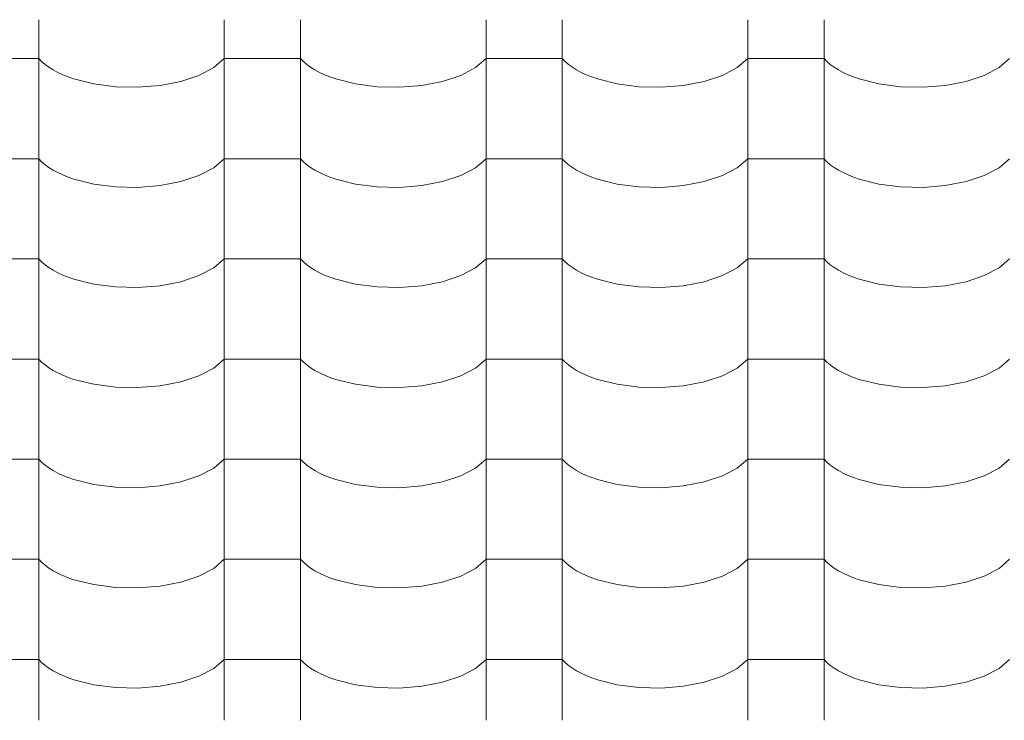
# Model space of a CAD drawing. Header units: millimetres. Extents: x -36478 to 31050, y -14811 to 11827.
# Tile 163 of 217: x -16201 to -15580, y 7904 to 8346. Entities that reach past the tile are written whole.
import ezdxf

# ---------------------------------------------------------------- set-up
doc = ezdxf.new("R2010")
doc.units = ezdxf.units.MM
doc.header["$MEASUREMENT"] = 0
doc.layers.add('Nové_Výplně - Povrchové', color=7, linetype='Continuous')

# ---------------------------------------------------------------- blocks, each defined once
blk = doc.blocks.new('*X13')
at = {"layer": 'Nové_Výplně - Povrchové', "color": 21, "linetype": 'Continuous', "lineweight": 20, "true_color": 0xffaaaa}
for p, q in [((-16188.69, 8345.72), (-16188.69, 8282.84)), ((-16071.72, 8345.72), (-16071.72, 8282.84)), ((-16023.69, 8345.72), (-16023.69, 8282.84)), ((-15906.72, 8345.72), (-15906.72, 8282.84)), ((-15858.69, 8345.72), (-15858.69, 8282.84)), ((-15741.72, 8345.72), (-15741.72, 8282.84)), ((-15693.69, 8345.72), (-15693.69, 8282.84)), ((-16188.69, 8321.19), (-16212.71, 8321.19)), ((-16188.69, 8321.19), (-16186.86, 8319.29)), ((-16186.86, 8319.29), (-16184.74, 8317.46)), ((-16184.74, 8317.46), (-16182.34, 8315.71)), ((-16078.39, 8315.5), (-16071.72, 8321.19)), ((-16047.71, 8321.19), (-16071.72, 8321.19)), ((-16023.69, 8321.19), (-16047.71, 8321.19)), ((-16023.69, 8321.19), (-16021.86, 8319.29)), ((-16021.86, 8319.29), (-16019.74, 8317.46)), ((-16019.74, 8317.46), (-16017.34, 8315.71)), ((-15913.39, 8315.5), (-15906.72, 8321.19)), ((-15882.71, 8321.19), (-15906.72, 8321.19)), ((-15858.69, 8321.19), (-15882.71, 8321.19)), ((-15858.69, 8321.19), (-15856.86, 8319.29)), ((-15856.86, 8319.29), (-15854.74, 8317.46)), ((-15854.74, 8317.46), (-15852.34, 8315.71)), ((-15748.39, 8315.5), (-15741.72, 8321.19)), ((-15717.71, 8321.19), (-15741.72, 8321.19)), ((-15693.69, 8321.19), (-15717.71, 8321.19)), ((-15693.69, 8321.19), (-15691.86, 8319.29)), ((-15691.86, 8319.29), (-15689.74, 8317.46)), ((-15689.74, 8317.46), (-15687.34, 8315.71)), ((-15583.39, 8315.5), (-15576.72, 8321.19)), ((-16182.34, 8315.71), (-16179.65, 8314.04)), ((-16179.65, 8314.04), (-16176.71, 8312.46)), ((-16176.71, 8312.46), (-16173.53, 8310.98)), ((-16173.53, 8310.98), (-16170.12, 8309.61)), ((-16099.18, 8306.84), (-16087.7, 8310.63)), ((-16087.7, 8310.63), (-16078.39, 8315.5)), ((-16017.34, 8315.71), (-16014.65, 8314.04)), ((-16014.65, 8314.04), (-16011.71, 8312.46)), ((-16011.71, 8312.46), (-16008.53, 8310.98)), ((-16008.53, 8310.98), (-16005.12, 8309.61)), ((-15934.18, 8306.84), (-15922.7, 8310.63)), ((-15922.7, 8310.63), (-15913.39, 8315.5)), ((-15852.34, 8315.71), (-15849.65, 8314.04)), ((-15849.65, 8314.04), (-15846.71, 8312.46)), ((-15846.71, 8312.46), (-15843.53, 8310.98)), ((-15843.53, 8310.98), (-15840.12, 8309.61)), ((-15769.18, 8306.84), (-15757.7, 8310.63)), ((-15757.7, 8310.63), (-15748.39, 8315.5)), ((-15687.34, 8315.71), (-15684.65, 8314.04)), ((-15684.65, 8314.04), (-15681.71, 8312.46)), ((-15681.71, 8312.46), (-15678.53, 8310.98)), ((-15678.53, 8310.98), (-15675.12, 8309.61)), ((-15604.18, 8306.84), (-15592.7, 8310.63)), ((-15592.7, 8310.63), (-15583.39, 8315.5)), ((-16170.12, 8309.61), (-16166.5, 8308.36)), ((-16166.5, 8308.36), (-16154.05, 8305.25)), ((-16154.05, 8305.25), (-16140.39, 8303.5)), ((-16126.21, 8303.18), (-16112.24, 8304.31)), ((-16112.24, 8304.31), (-16099.18, 8306.84)), ((-16005.12, 8309.61), (-16001.5, 8308.36)), ((-16001.5, 8308.36), (-15989.05, 8305.25)), ((-15989.05, 8305.25), (-15975.39, 8303.5)), ((-15961.21, 8303.18), (-15947.24, 8304.31)), ((-15947.24, 8304.31), (-15934.18, 8306.84)), ((-15840.12, 8309.61), (-15836.5, 8308.36)), ((-15836.5, 8308.36), (-15824.05, 8305.25)), ((-15824.05, 8305.25), (-15810.39, 8303.5)), ((-15796.21, 8303.18), (-15782.24, 8304.31)), ((-15782.24, 8304.31), (-15769.18, 8306.84)), ((-15675.12, 8309.61), (-15671.5, 8308.36)), ((-15671.5, 8308.36), (-15659.05, 8305.25)), ((-15659.05, 8305.25), (-15645.39, 8303.5)), ((-15631.21, 8303.18), (-15617.24, 8304.31)), ((-15617.24, 8304.31), (-15604.18, 8306.84)), ((-16140.39, 8303.5), (-16126.21, 8303.18)), ((-15975.39, 8303.5), (-15961.21, 8303.18)), ((-15810.39, 8303.5), (-15796.21, 8303.18)), ((-15645.39, 8303.5), (-15631.21, 8303.18)), ((-16188.69, 8282.61), (-16188.69, 8219.74)), ((-16071.72, 8282.61), (-16071.72, 8219.74)), ((-16023.69, 8282.61), (-16023.69, 8219.74)), ((-15906.72, 8282.61), (-15906.72, 8219.74)), ((-15858.69, 8282.61), (-15858.69, 8219.74)), ((-15741.72, 8282.61), (-15741.72, 8219.74)), ((-15693.69, 8282.61), (-15693.69, 8219.74)), ((-16188.69, 8258.08), (-16212.71, 8258.08)), ((-16188.69, 8258.08), (-16186.86, 8256.19)), ((-16186.86, 8256.19), (-16184.74, 8254.36)), ((-16078.39, 8252.39), (-16071.72, 8258.08)), ((-16047.71, 8258.08), (-16071.72, 8258.08)), ((-16023.69, 8258.08), (-16047.71, 8258.08)), ((-16023.69, 8258.08), (-16021.86, 8256.19)), ((-16021.86, 8256.19), (-16019.74, 8254.36)), ((-15913.39, 8252.39), (-15906.72, 8258.08)), ((-15882.71, 8258.08), (-15906.72, 8258.08)), ((-15858.69, 8258.08), (-15882.71, 8258.08)), ((-15858.69, 8258.08), (-15856.86, 8256.19)), ((-15856.86, 8256.19), (-15854.74, 8254.36)), ((-15748.39, 8252.39), (-15741.72, 8258.08)), ((-15717.71, 8258.08), (-15741.72, 8258.08)), ((-15693.69, 8258.08), (-15717.71, 8258.08)), ((-15693.69, 8258.08), (-15691.86, 8256.19)), ((-15691.86, 8256.19), (-15689.74, 8254.36)), ((-15583.39, 8252.39), (-15576.72, 8258.08)), ((-16184.74, 8254.36), (-16182.34, 8252.6)), ((-16182.34, 8252.6), (-16179.65, 8250.93)), ((-16179.65, 8250.93), (-16176.71, 8249.35)), ((-16176.71, 8249.35), (-16173.53, 8247.88)), ((-16087.7, 8247.53), (-16078.39, 8252.39)), ((-16019.74, 8254.36), (-16017.34, 8252.6)), ((-16017.34, 8252.6), (-16014.65, 8250.93)), ((-16014.65, 8250.93), (-16011.71, 8249.35)), ((-16011.71, 8249.35), (-16008.53, 8247.88)), ((-15922.7, 8247.53), (-15913.39, 8252.39)), ((-15854.74, 8254.36), (-15852.34, 8252.6)), ((-15852.34, 8252.6), (-15849.65, 8250.93)), ((-15849.65, 8250.93), (-15846.71, 8249.35)), ((-15846.71, 8249.35), (-15843.53, 8247.88)), ((-15757.7, 8247.53), (-15748.39, 8252.39)), ((-15689.74, 8254.36), (-15687.34, 8252.6)), ((-15687.34, 8252.6), (-15684.65, 8250.93)), ((-15684.65, 8250.93), (-15681.71, 8249.35)), ((-15681.71, 8249.35), (-15678.53, 8247.88)), ((-15592.7, 8247.53), (-15583.39, 8252.39)), ((-16173.53, 8247.88), (-16170.12, 8246.51)), ((-16170.12, 8246.51), (-16166.5, 8245.25)), ((-16166.5, 8245.25), (-16154.05, 8242.15)), ((-16154.05, 8242.15), (-16140.39, 8240.39)), ((-16112.24, 8241.21), (-16099.18, 8243.73)), ((-16099.18, 8243.73), (-16087.7, 8247.53)), ((-16008.53, 8247.88), (-16005.12, 8246.51)), ((-16005.12, 8246.51), (-16001.5, 8245.25)), ((-16001.5, 8245.25), (-15989.05, 8242.15)), ((-15989.05, 8242.15), (-15975.39, 8240.39)), ((-15947.24, 8241.21), (-15934.18, 8243.73)), ((-15934.18, 8243.73), (-15922.7, 8247.53)), ((-15843.53, 8247.88), (-15840.12, 8246.51)), ((-15840.12, 8246.51), (-15836.5, 8245.25)), ((-15836.5, 8245.25), (-15824.05, 8242.15)), ((-15824.05, 8242.15), (-15810.39, 8240.39)), ((-15782.24, 8241.21), (-15769.18, 8243.73)), ((-15769.18, 8243.73), (-15757.7, 8247.53)), ((-15678.53, 8247.88), (-15675.12, 8246.51)), ((-15675.12, 8246.51), (-15671.5, 8245.25)), ((-15671.5, 8245.25), (-15659.05, 8242.15)), ((-15659.05, 8242.15), (-15645.39, 8240.39)), ((-15617.24, 8241.21), (-15604.18, 8243.73)), ((-15604.18, 8243.73), (-15592.7, 8247.53)), ((-16140.39, 8240.39), (-16126.21, 8240.07)), ((-16126.21, 8240.07), (-16112.24, 8241.21)), ((-15975.39, 8240.39), (-15961.21, 8240.07)), ((-15961.21, 8240.07), (-15947.24, 8241.21)), ((-15810.39, 8240.39), (-15796.21, 8240.07)), ((-15796.21, 8240.07), (-15782.24, 8241.21)), ((-15645.39, 8240.39), (-15631.21, 8240.07)), ((-15631.21, 8240.07), (-15617.24, 8241.21)), ((-16188.69, 8219.51), (-16188.69, 8156.63)), ((-16071.72, 8219.51), (-16071.72, 8156.63)), ((-16023.69, 8219.51), (-16023.69, 8156.63)), ((-15906.72, 8219.51), (-15906.72, 8156.63)), ((-15858.69, 8219.51), (-15858.69, 8156.63)), ((-15741.72, 8219.51), (-15741.72, 8156.63)), ((-15693.69, 8219.51), (-15693.69, 8156.63)), ((-16188.69, 8194.98), (-16212.71, 8194.98)), ((-16188.69, 8194.98), (-16186.86, 8193.08)), ((-16186.86, 8193.08), (-16184.74, 8191.25)), ((-16078.39, 8189.29), (-16071.72, 8194.98)), ((-16047.71, 8194.98), (-16071.72, 8194.98)), ((-16023.69, 8194.98), (-16047.71, 8194.98)), ((-16023.69, 8194.98), (-16021.86, 8193.08)), ((-16021.86, 8193.08), (-16019.74, 8191.25)), ((-15913.39, 8189.29), (-15906.72, 8194.98)), ((-15882.71, 8194.98), (-15906.72, 8194.98)), ((-15858.69, 8194.98), (-15882.71, 8194.98)), ((-15858.69, 8194.98), (-15856.86, 8193.08)), ((-15856.86, 8193.08), (-15854.74, 8191.25)), ((-15748.39, 8189.29), (-15741.72, 8194.98)), ((-15717.71, 8194.98), (-15741.72, 8194.98)), ((-15693.69, 8194.98), (-15717.71, 8194.98)), ((-15693.69, 8194.98), (-15691.86, 8193.08)), ((-15691.86, 8193.08), (-15689.74, 8191.25)), ((-15583.39, 8189.29), (-15576.72, 8194.98)), ((-16184.74, 8191.25), (-16182.34, 8189.5)), ((-16182.34, 8189.5), (-16179.65, 8187.83)), ((-16179.65, 8187.83), (-16176.71, 8186.25)), ((-16176.71, 8186.25), (-16173.53, 8184.77)), ((-16087.7, 8184.42), (-16078.39, 8189.29)), ((-16019.74, 8191.25), (-16017.34, 8189.5)), ((-16017.34, 8189.5), (-16014.65, 8187.83)), ((-16014.65, 8187.83), (-16011.71, 8186.25)), ((-16011.71, 8186.25), (-16008.53, 8184.77)), ((-15922.7, 8184.42), (-15913.39, 8189.29)), ((-15854.74, 8191.25), (-15852.34, 8189.5)), ((-15852.34, 8189.5), (-15849.65, 8187.83)), ((-15849.65, 8187.83), (-15846.71, 8186.25)), ((-15846.71, 8186.25), (-15843.53, 8184.77)), ((-15757.7, 8184.42), (-15748.39, 8189.29)), ((-15689.74, 8191.25), (-15687.34, 8189.5)), ((-15687.34, 8189.5), (-15684.65, 8187.83)), ((-15684.65, 8187.83), (-15681.71, 8186.25)), ((-15681.71, 8186.25), (-15678.53, 8184.77)), ((-15592.7, 8184.42), (-15583.39, 8189.29)), ((-16173.53, 8184.77), (-16170.12, 8183.4)), ((-16170.12, 8183.4), (-16166.5, 8182.15)), ((-16166.5, 8182.15), (-16154.05, 8179.04)), ((-16112.24, 8178.1), (-16099.18, 8180.63)), ((-16099.18, 8180.63), (-16087.7, 8184.42)), ((-16008.53, 8184.77), (-16005.12, 8183.4)), ((-16005.12, 8183.4), (-16001.5, 8182.15)), ((-16001.5, 8182.15), (-15989.05, 8179.04)), ((-15947.24, 8178.1), (-15934.18, 8180.63)), ((-15934.18, 8180.63), (-15922.7, 8184.42)), ((-15843.53, 8184.77), (-15840.12, 8183.4)), ((-15840.12, 8183.4), (-15836.5, 8182.15)), ((-15836.5, 8182.15), (-15824.05, 8179.04)), ((-15782.24, 8178.1), (-15769.18, 8180.63)), ((-15769.18, 8180.63), (-15757.7, 8184.42)), ((-15678.53, 8184.77), (-15675.12, 8183.4)), ((-15675.12, 8183.4), (-15671.5, 8182.15)), ((-15671.5, 8182.15), (-15659.05, 8179.04)), ((-15617.24, 8178.1), (-15604.18, 8180.63)), ((-15604.18, 8180.63), (-15592.7, 8184.42)), ((-16154.05, 8179.04), (-16140.39, 8177.29)), ((-16140.39, 8177.29), (-16126.21, 8176.97)), ((-16126.21, 8176.97), (-16112.24, 8178.1)), ((-15989.05, 8179.04), (-15975.39, 8177.29)), ((-15975.39, 8177.29), (-15961.21, 8176.97)), ((-15961.21, 8176.97), (-15947.24, 8178.1)), ((-15824.05, 8179.04), (-15810.39, 8177.29)), ((-15810.39, 8177.29), (-15796.21, 8176.97)), ((-15796.21, 8176.97), (-15782.24, 8178.1)), ((-15659.05, 8179.04), (-15645.39, 8177.29)), ((-15645.39, 8177.29), (-15631.21, 8176.97)), ((-15631.21, 8176.97), (-15617.24, 8178.1)), ((-16188.69, 8156.41), (-16188.69, 8093.53)), ((-16071.72, 8156.41), (-16071.72, 8093.53)), ((-16023.69, 8156.41), (-16023.69, 8093.53)), ((-15906.72, 8156.41), (-15906.72, 8093.53)), ((-15858.69, 8156.41), (-15858.69, 8093.53)), ((-15741.72, 8156.41), (-15741.72, 8093.53)), ((-15693.69, 8156.41), (-15693.69, 8093.53)), ((-16188.69, 8131.87), (-16212.71, 8131.87)), ((-16188.69, 8131.87), (-16186.86, 8129.98)), ((-16078.39, 8126.18), (-16071.72, 8131.87)), ((-16047.71, 8131.87), (-16071.72, 8131.87)), ((-16023.69, 8131.87), (-16047.71, 8131.87)), ((-16023.69, 8131.87), (-16021.86, 8129.98)), ((-15913.39, 8126.18), (-15906.72, 8131.87)), ((-15882.71, 8131.87), (-15906.72, 8131.87)), ((-15858.69, 8131.87), (-15882.71, 8131.87)), ((-15858.69, 8131.87), (-15856.86, 8129.98)), ((-15748.39, 8126.18), (-15741.72, 8131.87)), ((-15717.71, 8131.87), (-15741.72, 8131.87)), ((-15693.69, 8131.87), (-15717.71, 8131.87)), ((-15693.69, 8131.87), (-15691.86, 8129.98)), ((-15583.39, 8126.18), (-15576.72, 8131.87)), ((-16186.86, 8129.98), (-16184.74, 8128.15)), ((-16184.74, 8128.15), (-16182.34, 8126.39)), ((-16182.34, 8126.39), (-16179.65, 8124.72)), ((-16179.65, 8124.72), (-16176.71, 8123.14)), ((-16087.7, 8121.32), (-16078.39, 8126.18)), ((-16021.86, 8129.98), (-16019.74, 8128.15)), ((-16019.74, 8128.15), (-16017.34, 8126.39)), ((-16017.34, 8126.39), (-16014.65, 8124.72)), ((-16014.65, 8124.72), (-16011.71, 8123.14)), ((-15922.7, 8121.32), (-15913.39, 8126.18)), ((-15856.86, 8129.98), (-15854.74, 8128.15)), ((-15854.74, 8128.15), (-15852.34, 8126.39)), ((-15852.34, 8126.39), (-15849.65, 8124.72)), ((-15849.65, 8124.72), (-15846.71, 8123.14)), ((-15757.7, 8121.32), (-15748.39, 8126.18)), ((-15691.86, 8129.98), (-15689.74, 8128.15)), ((-15689.74, 8128.15), (-15687.34, 8126.39)), ((-15687.34, 8126.39), (-15684.65, 8124.72)), ((-15684.65, 8124.72), (-15681.71, 8123.14)), ((-15592.7, 8121.32), (-15583.39, 8126.18)), ((-16176.71, 8123.14), (-16173.53, 8121.67)), ((-16173.53, 8121.67), (-16170.12, 8120.3)), ((-16170.12, 8120.3), (-16166.5, 8119.04)), ((-16166.5, 8119.04), (-16154.05, 8115.94)), ((-16099.18, 8117.53), (-16087.7, 8121.32)), ((-16011.71, 8123.14), (-16008.53, 8121.67)), ((-16008.53, 8121.67), (-16005.12, 8120.3)), ((-16005.12, 8120.3), (-16001.5, 8119.04)), ((-16001.5, 8119.04), (-15989.05, 8115.94)), ((-15934.18, 8117.53), (-15922.7, 8121.32)), ((-15846.71, 8123.14), (-15843.53, 8121.67)), ((-15843.53, 8121.67), (-15840.12, 8120.3)), ((-15840.12, 8120.3), (-15836.5, 8119.04)), ((-15836.5, 8119.04), (-15824.05, 8115.94)), ((-15769.18, 8117.53), (-15757.7, 8121.32)), ((-15681.71, 8123.14), (-15678.53, 8121.67)), ((-15678.53, 8121.67), (-15675.12, 8120.3)), ((-15675.12, 8120.3), (-15671.5, 8119.04)), ((-15671.5, 8119.04), (-15659.05, 8115.94)), ((-15604.18, 8117.53), (-15592.7, 8121.32)), ((-16154.05, 8115.94), (-16140.39, 8114.18)), ((-16140.39, 8114.18), (-16126.21, 8113.86)), ((-16126.21, 8113.86), (-16112.24, 8115)), ((-16112.24, 8115), (-16099.18, 8117.53)), ((-15989.05, 8115.94), (-15975.39, 8114.18)), ((-15975.39, 8114.18), (-15961.21, 8113.86)), ((-15961.21, 8113.86), (-15947.24, 8115)), ((-15947.24, 8115), (-15934.18, 8117.53)), ((-15824.05, 8115.94), (-15810.39, 8114.18)), ((-15810.39, 8114.18), (-15796.21, 8113.86)), ((-15796.21, 8113.86), (-15782.24, 8115)), ((-15782.24, 8115), (-15769.18, 8117.53)), ((-15659.05, 8115.94), (-15645.39, 8114.18)), ((-15645.39, 8114.18), (-15631.21, 8113.86)), ((-15631.21, 8113.86), (-15617.24, 8115)), ((-15617.24, 8115), (-15604.18, 8117.53)), ((-16188.69, 8093.3), (-16188.69, 8030.42)), ((-16071.72, 8093.3), (-16071.72, 8030.42)), ((-16023.69, 8093.3), (-16023.69, 8030.42)), ((-15906.72, 8093.3), (-15906.72, 8030.42)), ((-15858.69, 8093.3), (-15858.69, 8030.42)), ((-15741.72, 8093.3), (-15741.72, 8030.42)), ((-15693.69, 8093.3), (-15693.69, 8030.42)), ((-16188.69, 8068.77), (-16212.71, 8068.77)), ((-16188.69, 8068.77), (-16186.86, 8066.87)), ((-16078.39, 8063.08), (-16071.72, 8068.77)), ((-16047.71, 8068.77), (-16071.72, 8068.77)), ((-16023.69, 8068.77), (-16047.71, 8068.77)), ((-16023.69, 8068.77), (-16021.86, 8066.87)), ((-15913.39, 8063.08), (-15906.72, 8068.77)), ((-15882.71, 8068.77), (-15906.72, 8068.77)), ((-15858.69, 8068.77), (-15882.71, 8068.77)), ((-15858.69, 8068.77), (-15856.86, 8066.87)), ((-15748.39, 8063.08), (-15741.72, 8068.77)), ((-15717.71, 8068.77), (-15741.72, 8068.77)), ((-15693.69, 8068.77), (-15717.71, 8068.77)), ((-15693.69, 8068.77), (-15691.86, 8066.87)), ((-15583.39, 8063.08), (-15576.72, 8068.77)), ((-16186.86, 8066.87), (-16184.74, 8065.04)), ((-16184.74, 8065.04), (-16182.34, 8063.29)), ((-16182.34, 8063.29), (-16179.65, 8061.62)), ((-16087.7, 8058.21), (-16078.39, 8063.08)), ((-16021.86, 8066.87), (-16019.74, 8065.04)), ((-16019.74, 8065.04), (-16017.34, 8063.29)), ((-16017.34, 8063.29), (-16014.65, 8061.62)), ((-15922.7, 8058.21), (-15913.39, 8063.08)), ((-15856.86, 8066.87), (-15854.74, 8065.04)), ((-15854.74, 8065.04), (-15852.34, 8063.29)), ((-15852.34, 8063.29), (-15849.65, 8061.62)), ((-15757.7, 8058.21), (-15748.39, 8063.08)), ((-15691.86, 8066.87), (-15689.74, 8065.04)), ((-15689.74, 8065.04), (-15687.34, 8063.29)), ((-15687.34, 8063.29), (-15684.65, 8061.62)), ((-15592.7, 8058.21), (-15583.39, 8063.08)), ((-16179.65, 8061.62), (-16176.71, 8060.04)), ((-16176.71, 8060.04), (-16173.53, 8058.56)), ((-16173.53, 8058.56), (-16170.12, 8057.19)), ((-16170.12, 8057.19), (-16166.5, 8055.94)), ((-16166.5, 8055.94), (-16154.05, 8052.84)), ((-16099.18, 8054.42), (-16087.7, 8058.21)), ((-16014.65, 8061.62), (-16011.71, 8060.04)), ((-16011.71, 8060.04), (-16008.53, 8058.56)), ((-16008.53, 8058.56), (-16005.12, 8057.19)), ((-16005.12, 8057.19), (-16001.5, 8055.94)), ((-16001.5, 8055.94), (-15989.05, 8052.84)), ((-15934.18, 8054.42), (-15922.7, 8058.21)), ((-15849.65, 8061.62), (-15846.71, 8060.04)), ((-15846.71, 8060.04), (-15843.53, 8058.56)), ((-15843.53, 8058.56), (-15840.12, 8057.19)), ((-15840.12, 8057.19), (-15836.5, 8055.94)), ((-15836.5, 8055.94), (-15824.05, 8052.84)), ((-15769.18, 8054.42), (-15757.7, 8058.21)), ((-15684.65, 8061.62), (-15681.71, 8060.04)), ((-15681.71, 8060.04), (-15678.53, 8058.56)), ((-15678.53, 8058.56), (-15675.12, 8057.19)), ((-15675.12, 8057.19), (-15671.5, 8055.94)), ((-15671.5, 8055.94), (-15659.05, 8052.84)), ((-15604.18, 8054.42), (-15592.7, 8058.21)), ((-16154.05, 8052.84), (-16140.39, 8051.08)), ((-16140.39, 8051.08), (-16126.21, 8050.76)), ((-16126.21, 8050.76), (-16112.24, 8051.89)), ((-16112.24, 8051.89), (-16099.18, 8054.42)), ((-15989.05, 8052.84), (-15975.39, 8051.08)), ((-15975.39, 8051.08), (-15961.21, 8050.76)), ((-15961.21, 8050.76), (-15947.24, 8051.89)), ((-15947.24, 8051.89), (-15934.18, 8054.42)), ((-15824.05, 8052.84), (-15810.39, 8051.08)), ((-15810.39, 8051.08), (-15796.21, 8050.76)), ((-15796.21, 8050.76), (-15782.24, 8051.89)), ((-15782.24, 8051.89), (-15769.18, 8054.42)), ((-15659.05, 8052.84), (-15645.39, 8051.08)), ((-15645.39, 8051.08), (-15631.21, 8050.76)), ((-15631.21, 8050.76), (-15617.24, 8051.89)), ((-15617.24, 8051.89), (-15604.18, 8054.42)), ((-16188.69, 8030.2), (-16188.69, 7967.32)), ((-16071.72, 8030.2), (-16071.72, 7967.32)), ((-16023.69, 8030.2), (-16023.69, 7967.32)), ((-15906.72, 8030.2), (-15906.72, 7967.32)), ((-15858.69, 8030.2), (-15858.69, 7967.32)), ((-15741.72, 8030.2), (-15741.72, 7967.32)), ((-15693.69, 8030.2), (-15693.69, 7967.32)), ((-16188.69, 8005.66), (-16212.71, 8005.66)), ((-16188.69, 8005.66), (-16186.86, 8003.77)), ((-16186.86, 8003.77), (-16184.74, 8001.94)), ((-16184.74, 8001.94), (-16182.34, 8000.18)), ((-16182.34, 8000.18), (-16179.65, 7998.51)), ((-16078.39, 7999.97), (-16071.72, 8005.66)), ((-16047.71, 8005.66), (-16071.72, 8005.66)), ((-16023.69, 8005.66), (-16047.71, 8005.66)), ((-16023.69, 8005.66), (-16021.86, 8003.77)), ((-16021.86, 8003.77), (-16019.74, 8001.94)), ((-16019.74, 8001.94), (-16017.34, 8000.18)), ((-16017.34, 8000.18), (-16014.65, 7998.51)), ((-15913.39, 7999.97), (-15906.72, 8005.66)), ((-15882.71, 8005.66), (-15906.72, 8005.66)), ((-15858.69, 8005.66), (-15882.71, 8005.66)), ((-15858.69, 8005.66), (-15856.86, 8003.77)), ((-15856.86, 8003.77), (-15854.74, 8001.94)), ((-15854.74, 8001.94), (-15852.34, 8000.18)), ((-15852.34, 8000.18), (-15849.65, 7998.51)), ((-15748.39, 7999.97), (-15741.72, 8005.66)), ((-15717.71, 8005.66), (-15741.72, 8005.66)), ((-15693.69, 8005.66), (-15717.71, 8005.66)), ((-15693.69, 8005.66), (-15691.86, 8003.77)), ((-15691.86, 8003.77), (-15689.74, 8001.94)), ((-15689.74, 8001.94), (-15687.34, 8000.18)), ((-15687.34, 8000.18), (-15684.65, 7998.51)), ((-15583.39, 7999.97), (-15576.72, 8005.66)), ((-16179.65, 7998.51), (-16176.71, 7996.93)), ((-16176.71, 7996.93), (-16173.53, 7995.46)), ((-16173.53, 7995.46), (-16170.12, 7994.09)), ((-16170.12, 7994.09), (-16166.5, 7992.83)), ((-16099.18, 7991.32), (-16087.7, 7995.11)), ((-16087.7, 7995.11), (-16078.39, 7999.97)), ((-16014.65, 7998.51), (-16011.71, 7996.93)), ((-16011.71, 7996.93), (-16008.53, 7995.46)), ((-16008.53, 7995.46), (-16005.12, 7994.09)), ((-16005.12, 7994.09), (-16001.5, 7992.83)), ((-15934.18, 7991.32), (-15922.7, 7995.11)), ((-15922.7, 7995.11), (-15913.39, 7999.97)), ((-15849.65, 7998.51), (-15846.71, 7996.93)), ((-15846.71, 7996.93), (-15843.53, 7995.46)), ((-15843.53, 7995.46), (-15840.12, 7994.09)), ((-15840.12, 7994.09), (-15836.5, 7992.83)), ((-15769.18, 7991.32), (-15757.7, 7995.11)), ((-15757.7, 7995.11), (-15748.39, 7999.97)), ((-15684.65, 7998.51), (-15681.71, 7996.93)), ((-15681.71, 7996.93), (-15678.53, 7995.46)), ((-15678.53, 7995.46), (-15675.12, 7994.09)), ((-15675.12, 7994.09), (-15671.5, 7992.83)), ((-15604.18, 7991.32), (-15592.7, 7995.11)), ((-15592.7, 7995.11), (-15583.39, 7999.97)), ((-16166.5, 7992.83), (-16154.05, 7989.73)), ((-16154.05, 7989.73), (-16140.39, 7987.98)), ((-16140.39, 7987.98), (-16126.21, 7987.66)), ((-16126.21, 7987.66), (-16112.24, 7988.79)), ((-16112.24, 7988.79), (-16099.18, 7991.32)), ((-16001.5, 7992.83), (-15989.05, 7989.73)), ((-15989.05, 7989.73), (-15975.39, 7987.98)), ((-15975.39, 7987.98), (-15961.21, 7987.66)), ((-15961.21, 7987.66), (-15947.24, 7988.79)), ((-15947.24, 7988.79), (-15934.18, 7991.32)), ((-15836.5, 7992.83), (-15824.05, 7989.73)), ((-15824.05, 7989.73), (-15810.39, 7987.98)), ((-15810.39, 7987.98), (-15796.21, 7987.66)), ((-15796.21, 7987.66), (-15782.24, 7988.79)), ((-15782.24, 7988.79), (-15769.18, 7991.32)), ((-15671.5, 7992.83), (-15659.05, 7989.73)), ((-15659.05, 7989.73), (-15645.39, 7987.98)), ((-15645.39, 7987.98), (-15631.21, 7987.66)), ((-15631.21, 7987.66), (-15617.24, 7988.79)), ((-15617.24, 7988.79), (-15604.18, 7991.32)), ((-16188.69, 7967.09), (-16188.69, 7904.21)), ((-16071.72, 7967.09), (-16071.72, 7904.21)), ((-16023.69, 7967.09), (-16023.69, 7904.21)), ((-15906.72, 7967.09), (-15906.72, 7904.21)), ((-15858.69, 7967.09), (-15858.69, 7904.21)), ((-15741.72, 7967.09), (-15741.72, 7904.21)), ((-15693.69, 7967.09), (-15693.69, 7904.21)), ((-16188.69, 7942.56), (-16212.71, 7942.56)), ((-16188.69, 7942.56), (-16186.86, 7940.67)), ((-16186.86, 7940.67), (-16184.74, 7938.84)), ((-16184.74, 7938.84), (-16182.34, 7937.08)), ((-16078.39, 7936.87), (-16071.72, 7942.56)), ((-16047.71, 7942.56), (-16071.72, 7942.56)), ((-16023.69, 7942.56), (-16047.71, 7942.56)), ((-16023.69, 7942.56), (-16021.86, 7940.67)), ((-16021.86, 7940.67), (-16019.74, 7938.84)), ((-16019.74, 7938.84), (-16017.34, 7937.08)), ((-15913.39, 7936.87), (-15906.72, 7942.56)), ((-15882.71, 7942.56), (-15906.72, 7942.56)), ((-15858.69, 7942.56), (-15882.71, 7942.56)), ((-15858.69, 7942.56), (-15856.86, 7940.67)), ((-15856.86, 7940.67), (-15854.74, 7938.84)), ((-15854.74, 7938.84), (-15852.34, 7937.08)), ((-15748.39, 7936.87), (-15741.72, 7942.56)), ((-15717.71, 7942.56), (-15741.72, 7942.56)), ((-15693.69, 7942.56), (-15717.71, 7942.56)), ((-15693.69, 7942.56), (-15691.86, 7940.67)), ((-15691.86, 7940.67), (-15689.74, 7938.84)), ((-15689.74, 7938.84), (-15687.34, 7937.08)), ((-15583.39, 7936.87), (-15576.72, 7942.56)), ((-16182.34, 7937.08), (-16179.65, 7935.41)), ((-16179.65, 7935.41), (-16176.71, 7933.83)), ((-16176.71, 7933.83), (-16173.53, 7932.35)), ((-16173.53, 7932.35), (-16170.12, 7930.98)), ((-16099.18, 7928.21), (-16087.7, 7932)), ((-16087.7, 7932), (-16078.39, 7936.87)), ((-16017.34, 7937.08), (-16014.65, 7935.41)), ((-16014.65, 7935.41), (-16011.71, 7933.83)), ((-16011.71, 7933.83), (-16008.53, 7932.35)), ((-16008.53, 7932.35), (-16005.12, 7930.98)), ((-15934.18, 7928.21), (-15922.7, 7932)), ((-15922.7, 7932), (-15913.39, 7936.87)), ((-15852.34, 7937.08), (-15849.65, 7935.41)), ((-15849.65, 7935.41), (-15846.71, 7933.83)), ((-15846.71, 7933.83), (-15843.53, 7932.35)), ((-15843.53, 7932.35), (-15840.12, 7930.98)), ((-15769.18, 7928.21), (-15757.7, 7932)), ((-15757.7, 7932), (-15748.39, 7936.87)), ((-15687.34, 7937.08), (-15684.65, 7935.41)), ((-15684.65, 7935.41), (-15681.71, 7933.83)), ((-15681.71, 7933.83), (-15678.53, 7932.35)), ((-15678.53, 7932.35), (-15675.12, 7930.98)), ((-15604.18, 7928.21), (-15592.7, 7932)), ((-15592.7, 7932), (-15583.39, 7936.87)), ((-16170.12, 7930.98), (-16166.5, 7929.73)), ((-16166.5, 7929.73), (-16154.05, 7926.63)), ((-16154.05, 7926.63), (-16140.39, 7924.87)), ((-16126.21, 7924.55), (-16112.24, 7925.68)), ((-16112.24, 7925.68), (-16099.18, 7928.21)), ((-16005.12, 7930.98), (-16001.5, 7929.73)), ((-16001.5, 7929.73), (-15989.05, 7926.63)), ((-15989.05, 7926.63), (-15975.39, 7924.87)), ((-15961.21, 7924.55), (-15947.24, 7925.68)), ((-15947.24, 7925.68), (-15934.18, 7928.21)), ((-15840.12, 7930.98), (-15836.5, 7929.73)), ((-15836.5, 7929.73), (-15824.05, 7926.63)), ((-15824.05, 7926.63), (-15810.39, 7924.87)), ((-15796.21, 7924.55), (-15782.24, 7925.68)), ((-15782.24, 7925.68), (-15769.18, 7928.21)), ((-15675.12, 7930.98), (-15671.5, 7929.73)), ((-15671.5, 7929.73), (-15659.05, 7926.63)), ((-15659.05, 7926.63), (-15645.39, 7924.87)), ((-15631.21, 7924.55), (-15617.24, 7925.68)), ((-15617.24, 7925.68), (-15604.18, 7928.21)), ((-16140.39, 7924.87), (-16126.21, 7924.55)), ((-15975.39, 7924.87), (-15961.21, 7924.55)), ((-15810.39, 7924.87), (-15796.21, 7924.55)), ((-15645.39, 7924.87), (-15631.21, 7924.55))]:
    blk.add_line(p, q, dxfattribs=at)
blk = doc.blocks.new('výplň_6_1', base_point=(0, 0))
at = {"layer": 'Nové_Výplně - Povrchové', "color": 21, "linetype": 'Continuous', "lineweight": 20, "true_color": 0xffaaaa}
blk.add_blockref('*X13', (0, 0), dxfattribs=at)

msp = doc.modelspace()

# ---------------------------------------------------------------- block references
at = {"layer": 'Nové_Výplně - Povrchové', "color": 21, "linetype": 'Continuous', "lineweight": 20, "true_color": 0xffaaaa}
msp.add_blockref('výplň_6_1', (0, 0), dxfattribs=at)

doc.saveas('drawing.dxf')
